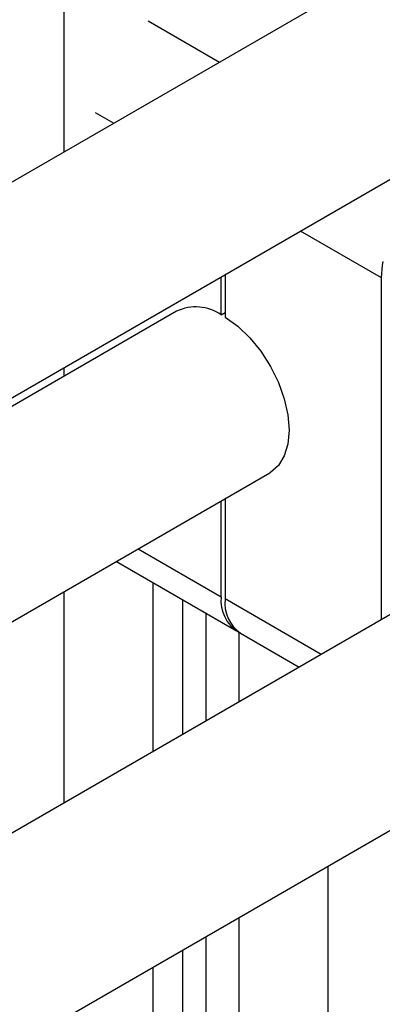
# Model space of a CAD drawing. Header units: millimetres. Extents: x 0 to 25230, y 0 to 17820.
# Tile 157 of 244: x 19442 to 19481, y 9637 to 9743. Entities that reach past the tile are written whole.
import ezdxf

# ---------------------------------------------------------------- set-up
doc = ezdxf.new("R2010")
doc.units = ezdxf.units.MM
doc.linetypes.add('SLD-Sólida', pattern=[0])

msp = doc.modelspace()

# ---------------------------------------------------------------- linework, layer by layer
at = {"color": 7, "linetype": 'SLD-Sólida', "lineweight": 25, "ltscale": 30}
for p, q in [((19502.03, 9760.48), (19281.82, 9633.36)), ((19447.1, 9751.4), (19447.1, 9728.77)), ((19291.82, 9616.03), (19512.03, 9743.16)), ((19456.12, 9742.83), (19463.79, 9738.4)), ((19450.46, 9733.03), (19452.47, 9731.87)), ((19481.15, 9715.32), (19472.47, 9720.32)), ((19464.39, 9715.66), (19464.39, 9711.11)), ((19463.97, 9711.35), (19463.97, 9715.41)), ((19481.15, 9678.69), (19481.15, 9715.32)), ((19459.18, 9711.73), (19278.57, 9607.46)), ((19463.97, 9711.35), (19464.39, 9711.6)), ((19447.1, 9705.68), (19447.1, 9704.76)), ((19288.57, 9590.14), (19469.18, 9694.41)), ((19463.97, 9681.14), (19463.97, 9691.4)), ((19464.39, 9691.64), (19464.39, 9680.9)), ((19498.78, 9688.87), (19278.57, 9561.74)), ((19455.08, 9686.27), (19463.97, 9681.14)), ((19452.74, 9684.92), (19465.62, 9677.48)), ((19456.65, 9682.66), (19456.65, 9664.55)), ((19447.1, 9681.66), (19447.1, 9659.04)), ((19459.83, 9680.82), (19459.83, 9666.38)), ((19474.68, 9674.96), (19464.39, 9680.9)), ((19462.3, 9679.4), (19462.3, 9667.81)), ((19465.84, 9677.37), (19465.84, 9669.85)), ((19466.05, 9677.24), (19472.34, 9673.6)), ((19288.57, 9544.42), (19508.78, 9671.55)), ((19475.39, 9652.27), (19475.39, 9615.14)), ((19465.84, 9646.76), (19465.84, 9609.63)), ((19462.3, 9644.72), (19462.3, 9611.67)), ((19459.83, 9643.29), (19459.83, 9620.04)), ((19456.65, 9641.45), (19456.65, 9604.32))]:
    msp.add_line(p, q, dxfattribs=at)
at = {"color": 7, "linetype": 'SLD-Sólida', "lineweight": 25, "ltscale": 30, "flags": 128}
for points in [[(19481.15, 9715.32), (19481.26, 9716.65), (19481.33, 9717.04)], [(19464.39, 9711.11), (19465.74, 9710.13), (19467.03, 9708.89), (19468.22, 9707.44), (19469.25, 9705.82), (19470.1, 9704.11), (19470.73, 9702.35), (19471.12, 9700.62), (19471.25, 9698.98), (19471.12, 9697.5), (19470.73, 9696.22), (19470.1, 9695.19), (19469.25, 9694.45), (19469.18, 9694.41)]]:
    msp.add_lwpolyline(points, dxfattribs=at)
at = {"color": 7, "linetype": 'SLD-Sólida', "lineweight": 25, "ltscale": 900}
for centre, radius, start, end in [((19461.24, 9707.29), 4.9, 56.137, 114.8746), ((19467.8, 9680.69), 3.86, 173.3016, 239.5173), ((19468.2, 9680.41), 3.84, 172.7442, 235.9436)]:
    msp.add_arc(centre, radius, start, end, dxfattribs=at)

doc.saveas('drawing.dxf')
